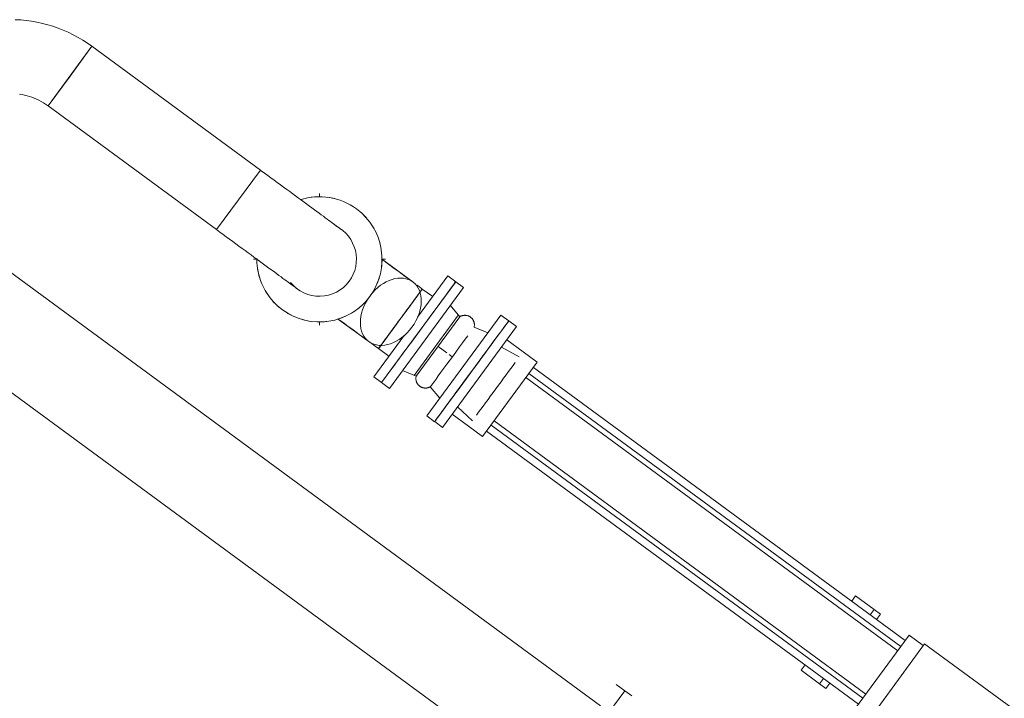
# Model space of a CAD drawing. Header units: metres. Extents: x 135583 to 135939, y 457896 to 458258.
# Tile 105 of 256: x 135667.87 to 135670.11, y 458087.35 to 458088.9. Entities that reach past the tile are written whole.
import ezdxf

# ---------------------------------------------------------------- set-up
doc = ezdxf.new("R2010")
doc.units = ezdxf.units.M
doc.linetypes.add('Hidden', pattern=[4, 2, -2])
doc.layers.add('NIEUWE INSTALLATIE', color=250, linetype='Continuous', lineweight=0)

msp = doc.modelspace()

# ---------------------------------------------------------------- linework, layer by layer
at = {"layer": 'NIEUWE INSTALLATIE'}
for p, q in [((135668.0329, 458088.836), (135667.9333, 458088.7004)), ((135667.9831, 458088.7682), (135668.0329, 458088.836)), ((135668.4163, 458088.5543), (135668.0329, 458088.836)), ((135667.9333, 458088.7004), (135667.9831, 458088.7682)), ((135667.9333, 458088.7004), (135668.3167, 458088.4187)), ((135668.4163, 458088.5543), (135668.3665, 458088.4865)), ((135668.3665, 458088.4865), (135668.4163, 458088.5543)), ((135669.1903, 458087.3348), (135667.6054, 458088.4992)), ((135668.3665, 458088.4865), (135668.3167, 458088.4187)), ((135668.3167, 458088.4187), (135668.3665, 458088.4865)), ((135668.5507, 458088.4927), (135668.5507, 458088.5012)), ((135668.4007, 458088.3512), (135668.4094, 458088.3512)), ((135668.6921, 458088.3512), (135668.7007, 458088.3512)), ((135668.7631, 458088.2999), (135668.6922, 458088.352)), ((135667.4751, 458088.323), (135669.0606, 458087.1582)), ((135668.774, 458088.2193), (135668.843, 458088.3133)), ((135668.8608, 458088.3002), (135668.843, 458088.3133)), ((135668.5012, 458088.2832), (135668.5009, 458088.2834)), ((135668.7848, 458088.2836), (135668.7831, 458088.2813)), ((135668.8085, 458088.2662), (135668.7848, 458088.2836)), ((135668.5922, 458088.216), (135668.6632, 458088.1638)), ((135668.5507, 458088.2012), (135668.5507, 458088.2097)), ((135668.9994, 458088.1985), (135668.8307, 458087.9688)), ((135668.9994, 458088.1985), (135668.9817, 458088.2115)), ((135668.6743, 458088.0836), (135668.7433, 458088.1776)), ((135668.9324, 458088.1444), (135668.9525, 458088.1718)), ((135668.6851, 458088.148), (135668.6868, 458088.1503)), ((135669.0054, 458088.1289), (135668.9649, 458088.1515)), ((135668.9772, 458088.1683), (135669.0143, 458088.141)), ((135668.6851, 458088.148), (135668.7088, 458088.1306)), ((135668.9094, 458088.113), (135668.9323, 458088.1443)), ((135669.0465, 458088.1174), (135669.0143, 458088.141)), ((135668.8853, 458088.0803), (135668.9093, 458088.1129)), ((135669.0465, 458088.1174), (135668.9222, 458087.9481)), ((135669.8838, 458087.4836), (135669.0377, 458088.1053)), ((135668.6743, 458088.0836), (135668.692, 458088.0706)), ((135669.0205, 458088.0819), (135669.8667, 458087.4602)), ((135669.8738, 458087.4699), (135669.0276, 458088.0916)), ((135668.8623, 458088.049), (135668.8853, 458088.0802)), ((135668.8653, 458088.0158), (135668.8989, 458087.9839)), ((135668.89, 458087.9718), (135668.8529, 458087.999)), ((135668.813, 458087.9818), (135668.8162, 458087.9863)), ((135668.813, 458087.9818), (135668.8307, 458087.9688)), ((135668.89, 458087.9718), (135668.9222, 458087.9481)), ((135668.9412, 458087.9739), (135669.7873, 458087.3522)), ((135669.7944, 458087.3619), (135668.9483, 458087.9836)), ((135668.9311, 458087.9602), (135669.7773, 458087.3385)), ((135669.771, 458087.5851), (135669.7619, 458087.5727)), ((135669.771, 458087.5851), (135669.8129, 458087.5543)), ((135669.8129, 458087.5543), (135669.8039, 458087.542)), ((135669.8129, 458087.5543), (135669.8275, 458087.5436)), ((135669.8184, 458087.5314), (135669.8275, 458087.5436)), ((135669.8927, 458087.4957), (135669.7684, 458087.3264)), ((135669.925, 458087.472), (135669.8927, 458087.4957)), ((135669.9279, 458087.476), (135669.7977, 458087.2987)), ((135669.94, 458087.4671), (135669.9279, 458087.476)), ((135670.1471, 458087.315), (135669.94, 458087.4671)), ((135669.6558, 458087.4283), (135669.6467, 458087.4158)), ((135669.6886, 458087.3851), (135669.6467, 458087.4158)), ((135669.6976, 458087.3974), (135669.6886, 458087.3851)), ((135669.7031, 458087.3744), (135669.7121, 458087.3867)), ((135669.0441, 458087.0953), (135669.2454, 458087.3693)), ((135669.0441, 458087.0953), (135669.2454, 458087.3693)), ((135669.2454, 458087.3693), (135669.2261, 458087.3835)), ((135669.2616, 458087.3574), (135669.2454, 458087.3693)), ((135669.7031, 458087.3744), (135669.6886, 458087.3851))]:
    msp.add_line(p, q, dxfattribs=at)
at = {"layer": 'NIEUWE INSTALLATIE', "extrusion": (0, 0, -1)}
for p, q in [((135668.692, 458088.0706), (135668.8608, 458088.3002)), ((135668.8785, 458088.2872), (135668.7098, 458088.0575)), ((135668.8785, 458088.2872), (135668.8608, 458088.3002)), ((135668.8705, 458088.2206), (135668.8486, 458088.2465)), ((135668.8705, 458088.2206), (135668.7709, 458088.085)), ((135668.9639, 458088.2244), (135668.7952, 458087.9948)), ((135668.9816, 458088.2114), (135668.9639, 458088.2244)), ((135668.934, 458088.1838), (135668.9028, 458088.197)), ((135668.9816, 458088.2114), (135668.9784, 458088.207)), ((135668.8207, 458088.1528), (135668.8409, 458088.138)), ((135668.8461, 458088.1342), (135668.853, 458088.1291)), ((135668.7397, 458088.0982), (135668.7709, 458088.085)), ((135668.692, 458088.0706), (135668.7098, 458088.0575)), ((135668.8031, 458088.0613), (135668.8251, 458088.0355)), ((135668.7952, 458087.9948), (135668.8129, 458087.9817))]:
    msp.add_line(p, q, dxfattribs=at)
at = {"layer": 'NIEUWE INSTALLATIE', "linetype": 'Hidden'}
msp.add_line((135668.8672, 458088.2245), (135668.7662, 458088.0871), dxfattribs=at)
msp.add_line((135668.8672, 458088.2245), (135668.7662, 458088.0871), dxfattribs=at)
at = {"layer": 'NIEUWE INSTALLATIE', "flags": 128}
for points in [[(135668.0329, 458088.836), (135668.0227, 458088.8432), (135668.0122, 458088.85), (135668.0014, 458088.8564), (135667.9904, 458088.8623), (135667.9792, 458088.8678), (135667.9677, 458088.8728), (135667.9561, 458088.8774), (135667.9442, 458088.8815), (135667.9323, 458088.8851), (135667.9202, 458088.8882), (135667.9079, 458088.8909), (135667.8956, 458088.8931), (135667.8832, 458088.8947), (135667.8708, 458088.8959), (135667.8583, 458088.8966)], [(135667.8683, 458088.727), (135667.874, 458088.726), (135667.8797, 458088.7249), (135667.8853, 458088.7235), (135667.8908, 458088.7219), (135667.8963, 458088.72), (135667.9017, 458088.718), (135667.907, 458088.7157), (135667.9122, 458088.7132), (135667.9174, 458088.7106), (135667.9224, 458088.7077), (135667.9273, 458088.7046), (135667.932, 458088.7013), (135667.9333, 458088.7004)], [(135668.6006, 458088.419), (135668.6, 458088.4194), (135668.5992, 458088.42), (135668.5982, 458088.4207), (135668.5969, 458088.4217), (135668.5953, 458088.4229), (135668.5934, 458088.4243), (135668.5912, 458088.4259), (135668.5888, 458088.4277), (135668.586, 458088.4297), (135668.583, 458088.4319), (135668.5797, 458088.4343), (135668.5762, 458088.4369), (135668.5724, 458088.4397), (135668.5684, 458088.4426), (135668.5641, 458088.4458), (135668.5596, 458088.4491), (135668.5548, 458088.4526), (135668.5499, 458088.4562), (135668.5447, 458088.46), (135668.5393, 458088.464), (135668.5337, 458088.4681), (135668.5279, 458088.4723), (135668.522, 458088.4767), (135668.5159, 458088.4812), (135668.5096, 458088.4858), (135668.5032, 458088.4905), (135668.4966, 458088.4954), (135668.4899, 458088.5003), (135668.4831, 458088.5053), (135668.4762, 458088.5104), (135668.4692, 458088.5155), (135668.4621, 458088.5207), (135668.4549, 458088.526), (135668.4477, 458088.5313), (135668.4404, 458088.5367), (135668.433, 458088.5421), (135668.4257, 458088.5475), (135668.4183, 458088.5529), (135668.4163, 458088.5543)], [(135668.3167, 458088.4187), (135668.3241, 458088.4133), (135668.3314, 458088.4079), (135668.3387, 458088.4025), (135668.346, 458088.3971), (135668.3533, 458088.3918), (135668.3605, 458088.3865), (135668.3676, 458088.3813), (135668.3746, 458088.3761), (135668.3816, 458088.371), (135668.3884, 458088.366), (135668.3952, 458088.3611), (135668.4018, 458088.3562), (135668.4082, 458088.3515), (135668.4146, 458088.3468), (135668.4207, 458088.3423), (135668.4267, 458088.3379), (135668.4325, 458088.3336), (135668.4382, 458088.3295), (135668.4436, 458088.3255), (135668.4489, 458088.3216), (135668.4539, 458088.3179), (135668.4587, 458088.3144), (135668.4633, 458088.311), (135668.4676, 458088.3078), (135668.4717, 458088.3048), (135668.4756, 458088.302), (135668.4792, 458088.2993), (135668.4825, 458088.2969), (135668.4856, 458088.2946), (135668.4884, 458088.2926), (135668.4909, 458088.2907), (135668.4932, 458088.289), (135668.4952, 458088.2876), (135668.4968, 458088.2864), (135668.4982, 458088.2853), (135668.4993, 458088.2845), (135668.5002, 458088.2839), (135668.5009, 458088.2834)], [(135668.698, 458088.3474), (135668.7045, 458088.3426), (135668.7112, 458088.3377), (135668.718, 458088.3327), (135668.725, 458088.3276), (135668.732, 458088.3224), (135668.7391, 458088.3172), (135668.7462, 458088.312), (135668.7535, 458088.3066), (135668.7608, 458088.3013), (135668.7681, 458088.2959)], [(135668.7728, 458088.2924), (135668.7754, 458088.2905), (135668.7828, 458088.2851), (135668.7848, 458088.2836)], [(135668.6851, 458088.148), (135668.6778, 458088.1534), (135668.6704, 458088.1588), (135668.6631, 458088.1642), (135668.6558, 458088.1696), (135668.6485, 458088.1749), (135668.6414, 458088.1802), (135668.6342, 458088.1854), (135668.6272, 458088.1906), (135668.6202, 458088.1957), (135668.6134, 458088.2007), (135668.6067, 458088.2057), (135668.6001, 458088.2105), (135668.5936, 458088.2153)]]:
    msp.add_lwpolyline(points, dxfattribs=at)
at = {"layer": 'NIEUWE INSTALLATIE', "extrusion": (0, 0, -1), "flags": 128}
for points in [[(-135668.8705, 458088.2206), (-135668.8713, 458088.2211), (-135668.8721, 458088.2215), (-135668.8728, 458088.2219), (-135668.8736, 458088.2222), (-135668.8744, 458088.2225), (-135668.8753, 458088.2228), (-135668.8761, 458088.223), (-135668.8769, 458088.2232), (-135668.8778, 458088.2234), (-135668.8786, 458088.2235), (-135668.8795, 458088.2237), (-135668.8804, 458088.2237), (-135668.8812, 458088.2238), (-135668.8821, 458088.2238), (-135668.883, 458088.2237), (-135668.8838, 458088.2237), (-135668.8847, 458088.2236), (-135668.8855, 458088.2234), (-135668.8864, 458088.2233), (-135668.8872, 458088.2231), (-135668.8881, 458088.2228), (-135668.8889, 458088.2226), (-135668.8897, 458088.2223), (-135668.8905, 458088.2219), (-135668.8913, 458088.2216), (-135668.8921, 458088.2212), (-135668.8928, 458088.2207), (-135668.8935, 458088.2203), (-135668.8943, 458088.2198), (-135668.895, 458088.2193), (-135668.8956, 458088.2187), (-135668.8963, 458088.2182), (-135668.8969, 458088.2176), (-135668.8975, 458088.2169), (-135668.8981, 458088.2163), (-135668.8987, 458088.2156), (-135668.8992, 458088.2149), (-135668.8997, 458088.2142), (-135668.9002, 458088.2135), (-135668.9006, 458088.2128), (-135668.901, 458088.212), (-135668.9014, 458088.2112), (-135668.9017, 458088.2104), (-135668.902, 458088.2096), (-135668.9023, 458088.2088), (-135668.9026, 458088.208), (-135668.9028, 458088.2071), (-135668.903, 458088.2063), (-135668.9031, 458088.2054), (-135668.9033, 458088.2046), (-135668.9033, 458088.2037), (-135668.9034, 458088.2029), (-135668.9034, 458088.202), (-135668.9034, 458088.2011), (-135668.9033, 458088.2003), (-135668.9032, 458088.1994), (-135668.9031, 458088.1985), (-135668.9029, 458088.1977), (-135668.9028, 458088.197)], [(-135668.8031, 458088.0613), (-135668.8024, 458088.0609), (-135668.8016, 458088.0605), (-135668.8008, 458088.0601), (-135668.8, 458088.0598), (-135668.7992, 458088.0595), (-135668.7984, 458088.0592), (-135668.7976, 458088.059), (-135668.7967, 458088.0588), (-135668.7959, 458088.0586), (-135668.795, 458088.0584), (-135668.7942, 458088.0583), (-135668.7933, 458088.0583), (-135668.7924, 458088.0582), (-135668.7916, 458088.0582), (-135668.7907, 458088.0582), (-135668.7898, 458088.0583), (-135668.789, 458088.0584), (-135668.7881, 458088.0585), (-135668.7873, 458088.0587), (-135668.7864, 458088.0589), (-135668.7856, 458088.0592), (-135668.7848, 458088.0594), (-135668.784, 458088.0597), (-135668.7832, 458088.0601), (-135668.7824, 458088.0604), (-135668.7816, 458088.0608), (-135668.7809, 458088.0613), (-135668.7801, 458088.0617), (-135668.7794, 458088.0622), (-135668.7787, 458088.0627), (-135668.778, 458088.0633), (-135668.7774, 458088.0638), (-135668.7768, 458088.0644), (-135668.7761, 458088.065), (-135668.7756, 458088.0657), (-135668.775, 458088.0663), (-135668.7745, 458088.067), (-135668.774, 458088.0677), (-135668.7735, 458088.0685), (-135668.7731, 458088.0692), (-135668.7727, 458088.07), (-135668.7723, 458088.0708), (-135668.7719, 458088.0715), (-135668.7716, 458088.0724), (-135668.7713, 458088.0732), (-135668.7711, 458088.074), (-135668.7709, 458088.0748), (-135668.7707, 458088.0757), (-135668.7705, 458088.0765), (-135668.7704, 458088.0774), (-135668.7703, 458088.0783), (-135668.7703, 458088.0791), (-135668.7703, 458088.08), (-135668.7703, 458088.0809), (-135668.7704, 458088.0817), (-135668.7704, 458088.0826), (-135668.7706, 458088.0834), (-135668.7707, 458088.0843), (-135668.7709, 458088.085)]]:
    msp.add_lwpolyline(points, dxfattribs=at)
at = {"layer": 'NIEUWE INSTALLATIE'}
for radius, start, end in [(0.1425, 53.696, 107.9729), (0.1425, 90.4933, 98.7169), (0.1425, 74.1296, 82.3533), (0.1425, 233.696, 53.696), (0.1425, 57.766, 65.9897), (0.1425, 41.4023, 49.626), (0.1425, 25.0387, 33.2624), (0.1425, 8.6751, 16.8987), (0.1425, 179.2594, 233.696), (0.1425, 352.3114, 0.5351), (0.1425, 188.6751, 196.8987), (0.1425, 335.9478, 344.1715), (0.1425, 205.0387, 213.2624), (0.0841, 218.696, 323.696), (0.1425, 319.5842, 323.696), (0.1425, 323.696, 327.8078), (0.1425, 221.4023, 229.626), (0.1425, 303.2205, 311.4442), (0.1425, 237.766, 245.9897), (0.1425, 286.8569, 295.0806), (0.1425, 254.1296, 262.3533), (0.1425, 270.4933, 278.7169)]:
    msp.add_arc((135668.5507, 458088.3512), radius, start, end, dxfattribs=at)
for centre, major_axis, ratio, start_param, end_param in [((135668.5507, 458088.3512), (-0.0753, 0.0376), 1, 2.971564, 4.712441), ((135668.7132, 458088.2319), (0.05, 0.068), 0.707107, 4.712389, 7.824506), ((135668.735, 458088.2158), (0.0498, 0.0678), 0.000001, 3.780372, 9.686577), ((135668.735, 458088.2158), (0.0498, 0.0678), 0.000001, 6.021386, 11.384245), ((135668.7764, 458088.1854), (-0.0844, -0.1148), 0.000001, 0.785398, 3.141593), ((135668.7132, 458088.2319), (0.05, 0.068), 0.707107, 1.600272, 4.712389), ((135668.8973, 458088.0967), (0.0844, 0.1148), 0.000001, 0.785398, 0.991012), ((135668.9521, 458088.0564), (0.0622, 0.0846), 0.000001, 0.785398, 2.356194)]:
    msp.add_ellipse(centre, major_axis=major_axis, ratio=ratio, start_param=start_param, end_param=end_param, dxfattribs=at)
at = {"layer": 'NIEUWE INSTALLATIE', "extrusion": (0, 0, -1)}
for centre, major_axis, start_param, end_param in [((135668.8973, 458088.0966), (-0.0844, -0.1148), 3.141593, 8.288785), ((135668.853, 458088.1291), (-0.0498, -0.0678), 3.926991, 6.283185), ((135668.8973, 458088.0966), (-0.0844, -0.1148), 0.823198, 1.878889)]:
    msp.add_ellipse(centre, major_axis=major_axis, ratio=0.000001, start_param=start_param, end_param=end_param, dxfattribs=at)
msp.add_ellipse((135668.8973, 458088.0966), major_axis=(-0.0844, -0.1148), ratio=0.000001, dxfattribs=at)

doc.saveas('drawing.dxf')
